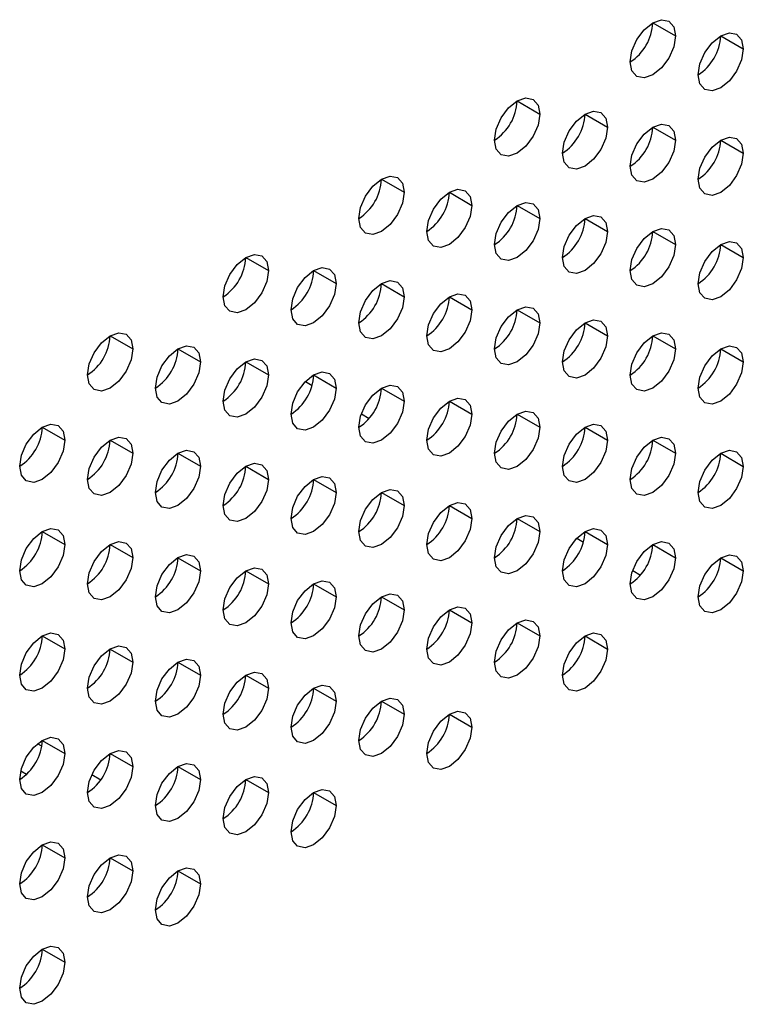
# Model space of a CAD drawing. Header units: millimetres. Extents: x 0 to 1118, y 0 to 864.
# Tile 228 of 256: x 963.87 to 966.7, y 702.76 to 706.61. Entities that reach past the tile are written whole.
import ezdxf

# ---------------------------------------------------------------- set-up
doc = ezdxf.new("R2010")
doc.units = ezdxf.units.MM

msp = doc.modelspace()

# ---------------------------------------------------------------- linework, layer by layer
at = {"color": 7, "linetype": 'Continuous', "lineweight": 25}
for p, q in [((966.3476, 706.5974), (966.436, 706.5463)), ((966.6127, 706.5463), (966.7011, 706.4953)), ((965.8172, 706.2912), (965.9056, 706.2402)), ((966.0824, 706.2401), (966.1708, 706.1891)), ((966.3476, 706.1891), (966.436, 706.1381)), ((966.6127, 706.138), (966.7011, 706.087)), ((965.2869, 705.9851), (965.3753, 705.934)), ((965.5521, 705.934), (965.6405, 705.883)), ((965.8172, 705.8829), (965.9056, 705.8319)), ((966.0824, 705.8319), (966.1708, 705.7809)), ((966.3476, 705.7808), (966.436, 705.7298)), ((966.6127, 705.7298), (966.7011, 705.6787)), ((964.7566, 705.6789), (964.845, 705.6279)), ((965.0217, 705.6278), (965.1101, 705.5768)), ((965.2869, 705.5768), (965.3753, 705.5258)), ((965.5521, 705.5257), (965.6405, 705.4747)), ((965.8172, 705.4747), (965.9056, 705.4236)), ((966.0824, 705.4236), (966.1708, 705.3726)), ((964.2263, 705.3727), (964.3146, 705.3217)), ((966.3476, 705.3725), (966.436, 705.3215)), ((964.4914, 705.3217), (964.5798, 705.2707)), ((966.6127, 705.3215), (966.7011, 705.2705)), ((964.7566, 705.2706), (964.845, 705.2196)), ((965.0217, 705.2196), (965.1101, 705.1685)), ((964.9894, 705.1938), (965.0156, 705.1787)), ((965.2869, 705.1685), (965.3753, 705.1175)), ((965.5521, 705.1175), (965.6405, 705.0664)), ((965.2082, 705.0674), (965.2387, 705.0498)), ((965.8172, 705.0664), (965.9056, 705.0154)), ((963.9611, 705.0155), (964.0495, 704.9645)), ((966.0824, 705.0153), (966.1708, 704.9643)), ((964.2263, 704.9645), (964.3146, 704.9135)), ((966.3476, 704.9643), (966.436, 704.9133)), ((964.4914, 704.9134), (964.5798, 704.8624)), ((966.6127, 704.9132), (966.7011, 704.8622)), ((964.7566, 704.8624), (964.845, 704.8113)), ((965.0217, 704.8113), (965.1101, 704.7603)), ((965.2869, 704.7602), (965.3753, 704.7092)), ((965.5521, 704.7092), (965.6405, 704.6582)), ((965.8172, 704.6581), (965.9056, 704.6071)), ((963.9611, 704.6073), (964.0495, 704.5562)), ((966.0824, 704.6071), (966.1708, 704.556)), ((964.2263, 704.5562), (964.3146, 704.5052)), ((966.05, 704.5813), (966.0763, 704.5662)), ((966.3476, 704.556), (966.436, 704.505)), ((964.4914, 704.5051), (964.5798, 704.4541)), ((966.6127, 704.5049), (966.7011, 704.4539)), ((964.7566, 704.4541), (964.845, 704.4031)), ((966.2689, 704.4549), (966.2994, 704.4373)), ((965.0217, 704.403), (965.1101, 704.352)), ((965.2869, 704.352), (965.3753, 704.3009)), ((965.5521, 704.3009), (965.6405, 704.2499)), ((965.8172, 704.2499), (965.9056, 704.1988)), ((963.9611, 704.199), (964.0495, 704.148)), ((966.0824, 704.1988), (966.1708, 704.1478)), ((964.2263, 704.1479), (964.3146, 704.0969)), ((964.4914, 704.0969), (964.5798, 704.0459)), ((964.7566, 704.0458), (964.845, 703.9948)), ((965.0217, 703.9948), (965.1101, 703.9437)), ((965.2869, 703.9437), (965.3753, 703.8927)), ((965.5521, 703.8926), (965.6405, 703.8416)), ((963.9591, 703.768), (963.9424, 703.7776)), ((963.9611, 703.7907), (964.0495, 703.7397)), ((964.2263, 703.7397), (964.3146, 703.6886)), ((964.4914, 703.6886), (964.5798, 703.6376)), ((964.1892, 703.6351), (964.1543, 703.6553)), ((964.7566, 703.6375), (964.845, 703.5865)), ((965.0217, 703.5865), (965.1101, 703.5355)), ((963.9611, 703.3825), (964.0495, 703.3314)), ((964.2263, 703.3314), (964.3146, 703.2804)), ((964.4914, 703.2803), (964.5798, 703.2293)), ((963.9611, 702.9742), (964.0495, 702.9232))]:
    msp.add_line(p, q, dxfattribs=at)
at = {"color": 8, "linetype": 'Continuous', "lineweight": 25}
msp.add_line((963.8769, 703.6711), (963.8996, 703.658), dxfattribs=at)
at = {"color": 7, "linetype": 'Continuous', "lineweight": 25, "flags": 128}
for points in [[(966.2592, 706.4443), (966.2659, 706.4872), (966.2851, 706.5314), (966.3137, 706.5701), (966.3476, 706.5974), (966.3814, 706.6091), (966.4101, 706.6036), (966.4292, 706.5815), (966.436, 706.5463)], [(966.5243, 706.3932), (966.5311, 706.4362), (966.5502, 706.4803), (966.5789, 706.519), (966.6127, 706.5463), (966.6466, 706.5581), (966.6752, 706.5525), (966.6944, 706.5305), (966.7011, 706.4953)], [(966.436, 706.5463), (966.4292, 706.5034), (966.4101, 706.4592), (966.3814, 706.4205), (966.3476, 706.3932), (966.3137, 706.3815), (966.2851, 706.3871), (966.2659, 706.4091), (966.2592, 706.4443)], [(966.7011, 706.4953), (966.6944, 706.4523), (966.6752, 706.4082), (966.6466, 706.3695), (966.6127, 706.3422), (966.5789, 706.3304), (966.5502, 706.336), (966.5311, 706.358), (966.5243, 706.3932)], [(965.7289, 706.1381), (965.7356, 706.1811), (965.7547, 706.2252), (965.7834, 706.2639), (965.8172, 706.2912), (965.8511, 706.303), (965.8797, 706.2974), (965.8989, 706.2754), (965.9056, 706.2402)], [(965.994, 706.0871), (966.0007, 706.13), (966.0199, 706.1742), (966.0486, 706.2129), (966.0824, 706.2402), (966.1162, 706.2519), (966.1449, 706.2463), (966.1641, 706.2243), (966.1708, 706.1891)], [(965.9056, 706.2402), (965.8989, 706.1972), (965.8797, 706.1531), (965.8511, 706.1144), (965.8172, 706.0871), (965.7834, 706.0753), (965.7547, 706.0809), (965.7356, 706.103), (965.7289, 706.1381)], [(966.1708, 706.1891), (966.1641, 706.1462), (966.1449, 706.102), (966.1162, 706.0633), (966.0824, 706.036), (966.0486, 706.0243), (966.0199, 706.0298), (966.0007, 706.0519), (965.994, 706.0871)], [(966.2592, 706.036), (966.2659, 706.079), (966.2851, 706.1231), (966.3137, 706.1618), (966.3476, 706.1891), (966.3814, 706.2009), (966.4101, 706.1953), (966.4292, 706.1732), (966.436, 706.1381)], [(966.436, 706.1381), (966.4292, 706.0951), (966.4101, 706.0509), (966.3814, 706.0123), (966.3476, 705.985), (966.3137, 705.9732), (966.2851, 705.9788), (966.2659, 706.0008), (966.2592, 706.036)], [(966.5243, 705.985), (966.5311, 706.0279), (966.5502, 706.0721), (966.5789, 706.1108), (966.6127, 706.138), (966.6466, 706.1498), (966.6752, 706.1442), (966.6944, 706.1222), (966.7011, 706.087)], [(966.7011, 706.087), (966.6944, 706.0441), (966.6752, 705.9999), (966.6466, 705.9612), (966.6127, 705.9339), (966.5789, 705.9222), (966.5502, 705.9277), (966.5311, 705.9498), (966.5243, 705.985)], [(965.1985, 705.832), (965.2053, 705.8749), (965.2244, 705.9191), (965.2531, 705.9578), (965.2869, 705.9851), (965.3207, 705.9968), (965.3494, 705.9913), (965.3686, 705.9692), (965.3753, 705.934)], [(965.3753, 705.934), (965.3686, 705.8911), (965.3494, 705.8469), (965.3207, 705.8082), (965.2869, 705.7809), (965.2531, 705.7692), (965.2244, 705.7747), (965.2053, 705.7968), (965.1985, 705.832)], [(965.4637, 705.7809), (965.4704, 705.8239), (965.4896, 705.868), (965.5183, 705.9067), (965.5521, 705.934), (965.5859, 705.9458), (965.6146, 705.9402), (965.6337, 705.9181), (965.6405, 705.883)], [(965.6405, 705.883), (965.6337, 705.84), (965.6146, 705.7959), (965.5859, 705.7572), (965.5521, 705.7299), (965.5183, 705.7181), (965.4896, 705.7237), (965.4704, 705.7457), (965.4637, 705.7809)], [(965.7289, 705.7299), (965.7356, 705.7728), (965.7547, 705.817), (965.7834, 705.8557), (965.8172, 705.883), (965.8511, 705.8947), (965.8797, 705.8891), (965.8989, 705.8671), (965.9056, 705.8319)], [(965.9056, 705.8319), (965.8989, 705.789), (965.8797, 705.7448), (965.8511, 705.7061), (965.8172, 705.6788), (965.7834, 705.6671), (965.7547, 705.6726), (965.7356, 705.6947), (965.7289, 705.7299)], [(965.994, 705.6788), (966.0007, 705.7217), (966.0199, 705.7659), (966.0486, 705.8046), (966.0824, 705.8319), (966.1162, 705.8437), (966.1449, 705.8381), (966.1641, 705.816), (966.1708, 705.7809)], [(966.1708, 705.7809), (966.1641, 705.7379), (966.1449, 705.6937), (966.1162, 705.6551), (966.0824, 705.6278), (966.0486, 705.616), (966.0199, 705.6216), (966.0007, 705.6436), (965.994, 705.6788)], [(966.2592, 705.6277), (966.2659, 705.6707), (966.2851, 705.7149), (966.3137, 705.7535), (966.3476, 705.7808), (966.3814, 705.7926), (966.4101, 705.787), (966.4292, 705.765), (966.436, 705.7298)], [(966.5243, 705.5767), (966.5311, 705.6196), (966.5502, 705.6638), (966.5789, 705.7025), (966.6127, 705.7298), (966.6466, 705.7415), (966.6752, 705.736), (966.6944, 705.7139), (966.7011, 705.6787)], [(966.436, 705.7298), (966.4292, 705.6868), (966.4101, 705.6427), (966.3814, 705.604), (966.3476, 705.5767), (966.3137, 705.5649), (966.2851, 705.5705), (966.2659, 705.5926), (966.2592, 705.6277)], [(964.6682, 705.5258), (964.6749, 705.5688), (964.6941, 705.6129), (964.7228, 705.6516), (964.7566, 705.6789), (964.7904, 705.6907), (964.8191, 705.6851), (964.8382, 705.663), (964.845, 705.6279)], [(966.7011, 705.6787), (966.6944, 705.6358), (966.6752, 705.5916), (966.6466, 705.5529), (966.6127, 705.5256), (966.5789, 705.5139), (966.5502, 705.5195), (966.5311, 705.5415), (966.5243, 705.5767)], [(964.845, 705.6279), (964.8382, 705.5849), (964.8191, 705.5408), (964.7904, 705.5021), (964.7566, 705.4748), (964.7228, 705.463), (964.6941, 705.4686), (964.6749, 705.4906), (964.6682, 705.5258)], [(964.9334, 705.4748), (964.9401, 705.5177), (964.9592, 705.5619), (964.9879, 705.6006), (965.0217, 705.6279), (965.0556, 705.6396), (965.0842, 705.634), (965.1034, 705.612), (965.1101, 705.5768)], [(965.1985, 705.4237), (965.2053, 705.4666), (965.2244, 705.5108), (965.2531, 705.5495), (965.2869, 705.5768), (965.3207, 705.5886), (965.3494, 705.583), (965.3686, 705.5609), (965.3753, 705.5258)], [(965.1101, 705.5768), (965.1034, 705.5339), (965.0842, 705.4897), (965.0556, 705.451), (965.0217, 705.4237), (964.9879, 705.412), (964.9592, 705.4175), (964.9401, 705.4396), (964.9334, 705.4748)], [(965.3753, 705.5258), (965.3686, 705.4828), (965.3494, 705.4386), (965.3207, 705.4), (965.2869, 705.3727), (965.2531, 705.3609), (965.2244, 705.3665), (965.2053, 705.3885), (965.1985, 705.4237)], [(965.4637, 705.3726), (965.4704, 705.4156), (965.4896, 705.4598), (965.5183, 705.4984), (965.5521, 705.5257), (965.5859, 705.5375), (965.6146, 705.5319), (965.6337, 705.5099), (965.6405, 705.4747)], [(965.6405, 705.4747), (965.6337, 705.4318), (965.6146, 705.3876), (965.5859, 705.3489), (965.5521, 705.3216), (965.5183, 705.3098), (965.4896, 705.3154), (965.4704, 705.3375), (965.4637, 705.3726)], [(965.7289, 705.3216), (965.7356, 705.3645), (965.7547, 705.4087), (965.7834, 705.4474), (965.8172, 705.4747), (965.8511, 705.4864), (965.8797, 705.4809), (965.8989, 705.4588), (965.9056, 705.4236)], [(965.994, 705.2705), (966.0007, 705.3135), (966.0199, 705.3576), (966.0486, 705.3963), (966.0824, 705.4236), (966.1162, 705.4354), (966.1449, 705.4298), (966.1641, 705.4078), (966.1708, 705.3726)], [(965.9056, 705.4236), (965.8989, 705.3807), (965.8797, 705.3365), (965.8511, 705.2978), (965.8172, 705.2705), (965.7834, 705.2588), (965.7547, 705.2644), (965.7356, 705.2864), (965.7289, 705.3216)], [(964.1379, 705.2197), (964.1446, 705.2626), (964.1638, 705.3068), (964.1924, 705.3455), (964.2263, 705.3728), (964.2601, 705.3845), (964.2888, 705.3789), (964.3079, 705.3569), (964.3146, 705.3217)], [(966.1708, 705.3726), (966.1641, 705.3296), (966.1449, 705.2855), (966.1162, 705.2468), (966.0824, 705.2195), (966.0486, 705.2077), (966.0199, 705.2133), (966.0007, 705.2354), (965.994, 705.2705)], [(966.2592, 705.2195), (966.2659, 705.2624), (966.2851, 705.3066), (966.3137, 705.3453), (966.3476, 705.3726), (966.3814, 705.3843), (966.4101, 705.3787), (966.4292, 705.3567), (966.436, 705.3215)], [(964.3146, 705.3217), (964.3079, 705.2788), (964.2888, 705.2346), (964.2601, 705.1959), (964.2263, 705.1686), (964.1924, 705.1569), (964.1638, 705.1624), (964.1446, 705.1845), (964.1379, 705.2197)], [(964.403, 705.1686), (964.4098, 705.2116), (964.4289, 705.2557), (964.4576, 705.2944), (964.4914, 705.3217), (964.5252, 705.3335), (964.5539, 705.3279), (964.5731, 705.3058), (964.5798, 705.2707)], [(966.436, 705.3215), (966.4292, 705.2786), (966.4101, 705.2344), (966.3814, 705.1957), (966.3476, 705.1684), (966.3137, 705.1567), (966.2851, 705.1622), (966.2659, 705.1843), (966.2592, 705.2195)], [(966.5243, 705.1684), (966.5311, 705.2114), (966.5502, 705.2555), (966.5789, 705.2942), (966.6127, 705.3215), (966.6466, 705.3333), (966.6752, 705.3277), (966.6944, 705.3056), (966.7011, 705.2705)], [(964.6682, 705.1176), (964.6749, 705.1605), (964.6941, 705.2047), (964.7228, 705.2433), (964.7566, 705.2706), (964.7904, 705.2824), (964.8191, 705.2768), (964.8382, 705.2548), (964.845, 705.2196)], [(964.5798, 705.2707), (964.5731, 705.2277), (964.5539, 705.1835), (964.5252, 705.1449), (964.4914, 705.1176), (964.4576, 705.1058), (964.4289, 705.1114), (964.4098, 705.1334), (964.403, 705.1686)], [(966.7011, 705.2705), (966.6944, 705.2275), (966.6752, 705.1833), (966.6466, 705.1447), (966.6127, 705.1174), (966.5789, 705.1056), (966.5502, 705.1112), (966.5311, 705.1332), (966.5243, 705.1684)], [(964.845, 705.2196), (964.8382, 705.1767), (964.8191, 705.1325), (964.7904, 705.0938), (964.7566, 705.0665), (964.7228, 705.0548), (964.6941, 705.0603), (964.6749, 705.0824), (964.6682, 705.1176)], [(964.9334, 705.0665), (964.9401, 705.1094), (964.9592, 705.1536), (964.9879, 705.1923), (965.0217, 705.2196), (965.0556, 705.2313), (965.0842, 705.2258), (965.1034, 705.2037), (965.1101, 705.1685)], [(965.1101, 705.1685), (965.1034, 705.1256), (965.0842, 705.0814), (965.0556, 705.0427), (965.0217, 705.0155), (964.9879, 705.0037), (964.9592, 705.0093), (964.9401, 705.0313), (964.9334, 705.0665)], [(965.1985, 705.0154), (965.2053, 705.0584), (965.2244, 705.1026), (965.2531, 705.1412), (965.2869, 705.1685), (965.3207, 705.1803), (965.3494, 705.1747), (965.3686, 705.1527), (965.3753, 705.1175)], [(965.4637, 704.9644), (965.4704, 705.0073), (965.4896, 705.0515), (965.5183, 705.0902), (965.5521, 705.1175), (965.5859, 705.1292), (965.6146, 705.1237), (965.6337, 705.1016), (965.6405, 705.0664)], [(965.3753, 705.1175), (965.3686, 705.0745), (965.3494, 705.0304), (965.3207, 704.9917), (965.2869, 704.9644), (965.2531, 704.9526), (965.2244, 704.9582), (965.2053, 704.9803), (965.1985, 705.0154)], [(965.6405, 705.0664), (965.6337, 705.0235), (965.6146, 704.9793), (965.5859, 704.9406), (965.5521, 704.9133), (965.5183, 704.9016), (965.4896, 704.9071), (965.4704, 704.9292), (965.4637, 704.9644)], [(965.7289, 704.9133), (965.7356, 704.9563), (965.7547, 705.0004), (965.7834, 705.0391), (965.8172, 705.0664), (965.8511, 705.0782), (965.8797, 705.0726), (965.8989, 705.0505), (965.9056, 705.0154)], [(963.8727, 704.8625), (963.8794, 704.9054), (963.8986, 704.9496), (963.9273, 704.9883), (963.9611, 705.0156), (963.9949, 705.0273), (964.0236, 705.0217), (964.0427, 704.9997), (964.0495, 704.9645)], [(965.9056, 705.0154), (965.8989, 704.9724), (965.8797, 704.9283), (965.8511, 704.8896), (965.8172, 704.8623), (965.7834, 704.8505), (965.7547, 704.8561), (965.7356, 704.8781), (965.7289, 704.9133)], [(965.994, 704.8623), (966.0007, 704.9052), (966.0199, 704.9494), (966.0486, 704.9881), (966.0824, 705.0154), (966.1162, 705.0271), (966.1449, 705.0215), (966.1641, 704.9995), (966.1708, 704.9643)], [(964.1379, 704.8114), (964.1446, 704.8543), (964.1638, 704.8985), (964.1924, 704.9372), (964.2263, 704.9645), (964.2601, 704.9763), (964.2888, 704.9707), (964.3079, 704.9486), (964.3146, 704.9135)], [(966.2592, 704.8112), (966.2659, 704.8541), (966.2851, 704.8983), (966.3137, 704.937), (966.3476, 704.9643), (966.3814, 704.9761), (966.4101, 704.9705), (966.4292, 704.9484), (966.436, 704.9133)], [(964.0495, 704.9645), (964.0427, 704.9216), (964.0236, 704.8774), (963.9949, 704.8387), (963.9611, 704.8114), (963.9273, 704.7997), (963.8986, 704.8052), (963.8794, 704.8273), (963.8727, 704.8625)], [(966.1708, 704.9643), (966.1641, 704.9214), (966.1449, 704.8772), (966.1162, 704.8385), (966.0824, 704.8112), (966.0486, 704.7995), (966.0199, 704.805), (966.0007, 704.8271), (965.994, 704.8623)], [(964.3146, 704.9135), (964.3079, 704.8705), (964.2888, 704.8263), (964.2601, 704.7877), (964.2263, 704.7604), (964.1924, 704.7486), (964.1638, 704.7542), (964.1446, 704.7762), (964.1379, 704.8114)], [(964.403, 704.7603), (964.4098, 704.8033), (964.4289, 704.8475), (964.4576, 704.8861), (964.4914, 704.9134), (964.5252, 704.9252), (964.5539, 704.9196), (964.5731, 704.8976), (964.5798, 704.8624)], [(966.436, 704.9133), (966.4292, 704.8703), (966.4101, 704.8261), (966.3814, 704.7875), (966.3476, 704.7602), (966.3137, 704.7484), (966.2851, 704.754), (966.2659, 704.776), (966.2592, 704.8112)], [(966.5243, 704.7601), (966.5311, 704.8031), (966.5502, 704.8473), (966.5789, 704.8859), (966.6127, 704.9132), (966.6466, 704.925), (966.6752, 704.9194), (966.6944, 704.8974), (966.7011, 704.8622)], [(964.5798, 704.8624), (964.5731, 704.8194), (964.5539, 704.7753), (964.5252, 704.7366), (964.4914, 704.7093), (964.4576, 704.6975), (964.4289, 704.7031), (964.4098, 704.7252), (964.403, 704.7603)], [(964.6682, 704.7093), (964.6749, 704.7522), (964.6941, 704.7964), (964.7228, 704.8351), (964.7566, 704.8624), (964.7904, 704.8741), (964.8191, 704.8686), (964.8382, 704.8465), (964.845, 704.8113)], [(966.7011, 704.8622), (966.6944, 704.8192), (966.6752, 704.7751), (966.6466, 704.7364), (966.6127, 704.7091), (966.5789, 704.6973), (966.5502, 704.7029), (966.5311, 704.725), (966.5243, 704.7601)], [(964.9334, 704.6582), (964.9401, 704.7012), (964.9592, 704.7453), (964.9879, 704.784), (965.0217, 704.8113), (965.0556, 704.8231), (965.0842, 704.8175), (965.1034, 704.7955), (965.1101, 704.7603)], [(964.845, 704.8113), (964.8382, 704.7684), (964.8191, 704.7242), (964.7904, 704.6855), (964.7566, 704.6582), (964.7228, 704.6465), (964.6941, 704.6521), (964.6749, 704.6741), (964.6682, 704.7093)], [(965.1101, 704.7603), (965.1034, 704.7173), (965.0842, 704.6732), (965.0556, 704.6345), (965.0217, 704.6072), (964.9879, 704.5954), (964.9592, 704.601), (964.9401, 704.623), (964.9334, 704.6582)], [(965.1985, 704.6072), (965.2053, 704.6501), (965.2244, 704.6943), (965.2531, 704.733), (965.2869, 704.7603), (965.3207, 704.772), (965.3494, 704.7664), (965.3686, 704.7444), (965.3753, 704.7092)], [(965.3753, 704.7092), (965.3686, 704.6663), (965.3494, 704.6221), (965.3207, 704.5834), (965.2869, 704.5561), (965.2531, 704.5444), (965.2244, 704.5499), (965.2053, 704.572), (965.1985, 704.6072)], [(965.4637, 704.5561), (965.4704, 704.599), (965.4896, 704.6432), (965.5183, 704.6819), (965.5521, 704.7092), (965.5859, 704.721), (965.6146, 704.7154), (965.6337, 704.6933), (965.6405, 704.6582)], [(965.7289, 704.505), (965.7356, 704.548), (965.7547, 704.5922), (965.7834, 704.6308), (965.8172, 704.6581), (965.8511, 704.6699), (965.8797, 704.6643), (965.8989, 704.6423), (965.9056, 704.6071)], [(965.6405, 704.6582), (965.6337, 704.6152), (965.6146, 704.571), (965.5859, 704.5324), (965.5521, 704.5051), (965.5183, 704.4933), (965.4896, 704.4989), (965.4704, 704.5209), (965.4637, 704.5561)], [(963.8727, 704.4542), (963.8794, 704.4971), (963.8986, 704.5413), (963.9273, 704.58), (963.9611, 704.6073), (963.9949, 704.619), (964.0236, 704.6135), (964.0427, 704.5914), (964.0495, 704.5562)], [(965.9056, 704.6071), (965.8989, 704.5642), (965.8797, 704.52), (965.8511, 704.4813), (965.8172, 704.454), (965.7834, 704.4422), (965.7547, 704.4478), (965.7356, 704.4699), (965.7289, 704.505)], [(965.994, 704.454), (966.0007, 704.4969), (966.0199, 704.5411), (966.0486, 704.5798), (966.0824, 704.6071), (966.1162, 704.6188), (966.1449, 704.6133), (966.1641, 704.5912), (966.1708, 704.556)], [(964.0495, 704.5562), (964.0427, 704.5133), (964.0236, 704.4691), (963.9949, 704.4304), (963.9611, 704.4031), (963.9273, 704.3914), (963.8986, 704.397), (963.8794, 704.419), (963.8727, 704.4542)], [(964.1379, 704.4031), (964.1446, 704.4461), (964.1638, 704.4902), (964.1924, 704.5289), (964.2263, 704.5562), (964.2601, 704.568), (964.2888, 704.5624), (964.3079, 704.5404), (964.3146, 704.5052)], [(966.1708, 704.556), (966.1641, 704.5131), (966.1449, 704.4689), (966.1162, 704.4302), (966.0824, 704.4029), (966.0486, 704.3912), (966.0199, 704.3968), (966.0007, 704.4188), (965.994, 704.454)], [(966.2592, 704.4029), (966.2659, 704.4459), (966.2851, 704.49), (966.3137, 704.5287), (966.3476, 704.556), (966.3814, 704.5678), (966.4101, 704.5622), (966.4292, 704.5402), (966.436, 704.505)], [(964.403, 704.3521), (964.4098, 704.395), (964.4289, 704.4392), (964.4576, 704.4779), (964.4914, 704.5052), (964.5252, 704.5169), (964.5539, 704.5113), (964.5731, 704.4893), (964.5798, 704.4541)], [(966.5243, 704.3519), (966.5311, 704.3948), (966.5502, 704.439), (966.5789, 704.4777), (966.6127, 704.505), (966.6466, 704.5167), (966.6752, 704.5112), (966.6944, 704.4891), (966.7011, 704.4539)], [(964.3146, 704.5052), (964.3079, 704.4622), (964.2888, 704.4181), (964.2601, 704.3794), (964.2263, 704.3521), (964.1924, 704.3403), (964.1638, 704.3459), (964.1446, 704.368), (964.1379, 704.4031)], [(966.436, 704.505), (966.4292, 704.462), (966.4101, 704.4179), (966.3814, 704.3792), (966.3476, 704.3519), (966.3137, 704.3401), (966.2851, 704.3457), (966.2659, 704.3678), (966.2592, 704.4029)], [(964.5798, 704.4541), (964.5731, 704.4112), (964.5539, 704.367), (964.5252, 704.3283), (964.4914, 704.301), (964.4576, 704.2893), (964.4289, 704.2948), (964.4098, 704.3169), (964.403, 704.3521)], [(964.6682, 704.301), (964.6749, 704.344), (964.6941, 704.3881), (964.7228, 704.4268), (964.7566, 704.4541), (964.7904, 704.4659), (964.8191, 704.4603), (964.8382, 704.4382), (964.845, 704.4031)], [(966.7011, 704.4539), (966.6944, 704.411), (966.6752, 704.3668), (966.6466, 704.3281), (966.6127, 704.3008), (966.5789, 704.2891), (966.5502, 704.2946), (966.5311, 704.3167), (966.5243, 704.3519)], [(964.845, 704.4031), (964.8382, 704.3601), (964.8191, 704.3159), (964.7904, 704.2773), (964.7566, 704.25), (964.7228, 704.2382), (964.6941, 704.2438), (964.6749, 704.2658), (964.6682, 704.301)], [(964.9334, 704.25), (964.9401, 704.2929), (964.9592, 704.3371), (964.9879, 704.3758), (965.0217, 704.403), (965.0556, 704.4148), (965.0842, 704.4092), (965.1034, 704.3872), (965.1101, 704.352)], [(965.1985, 704.1989), (965.2053, 704.2418), (965.2244, 704.286), (965.2531, 704.3247), (965.2869, 704.352), (965.3207, 704.3637), (965.3494, 704.3582), (965.3686, 704.3361), (965.3753, 704.3009)], [(965.1101, 704.352), (965.1034, 704.3091), (965.0842, 704.2649), (965.0556, 704.2262), (965.0217, 704.1989), (964.9879, 704.1872), (964.9592, 704.1927), (964.9401, 704.2148), (964.9334, 704.25)], [(965.3753, 704.3009), (965.3686, 704.258), (965.3494, 704.2138), (965.3207, 704.1751), (965.2869, 704.1479), (965.2531, 704.1361), (965.2244, 704.1417), (965.2053, 704.1637), (965.1985, 704.1989)], [(965.4637, 704.1478), (965.4704, 704.1908), (965.4896, 704.235), (965.5183, 704.2736), (965.5521, 704.3009), (965.5859, 704.3127), (965.6146, 704.3071), (965.6337, 704.2851), (965.6405, 704.2499)], [(965.6405, 704.2499), (965.6337, 704.2069), (965.6146, 704.1628), (965.5859, 704.1241), (965.5521, 704.0968), (965.5183, 704.085), (965.4896, 704.0906), (965.4704, 704.1127), (965.4637, 704.1478)], [(965.7289, 704.0968), (965.7356, 704.1397), (965.7547, 704.1839), (965.7834, 704.2226), (965.8172, 704.2499), (965.8511, 704.2616), (965.8797, 704.2561), (965.8989, 704.234), (965.9056, 704.1988)], [(963.8727, 704.0459), (963.8794, 704.0889), (963.8986, 704.133), (963.9273, 704.1717), (963.9611, 704.199), (963.9949, 704.2108), (964.0236, 704.2052), (964.0427, 704.1831), (964.0495, 704.148)], [(965.994, 704.0457), (966.0007, 704.0887), (966.0199, 704.1328), (966.0486, 704.1715), (966.0824, 704.1988), (966.1162, 704.2106), (966.1449, 704.205), (966.1641, 704.1829), (966.1708, 704.1478)], [(965.9056, 704.1988), (965.8989, 704.1559), (965.8797, 704.1117), (965.8511, 704.073), (965.8172, 704.0457), (965.7834, 704.034), (965.7547, 704.0395), (965.7356, 704.0616), (965.7289, 704.0968)], [(964.0495, 704.148), (964.0427, 704.105), (964.0236, 704.0609), (963.9949, 704.0222), (963.9611, 703.9949), (963.9273, 703.9831), (963.8986, 703.9887), (963.8794, 704.0107), (963.8727, 704.0459)], [(964.1379, 703.9949), (964.1446, 704.0378), (964.1638, 704.082), (964.1924, 704.1207), (964.2263, 704.148), (964.2601, 704.1597), (964.2888, 704.1541), (964.3079, 704.1321), (964.3146, 704.0969)], [(966.1708, 704.1478), (966.1641, 704.1048), (966.1449, 704.0607), (966.1162, 704.022), (966.0824, 703.9947), (966.0486, 703.9829), (966.0199, 703.9885), (966.0007, 704.0105), (965.994, 704.0457)], [(964.3146, 704.0969), (964.3079, 704.054), (964.2888, 704.0098), (964.2601, 703.9711), (964.2263, 703.9438), (964.1924, 703.9321), (964.1638, 703.9376), (964.1446, 703.9597), (964.1379, 703.9949)], [(964.403, 703.9438), (964.4098, 703.9867), (964.4289, 704.0309), (964.4576, 704.0696), (964.4914, 704.0969), (964.5252, 704.1087), (964.5539, 704.1031), (964.5731, 704.081), (964.5798, 704.0459)], [(964.6682, 703.8927), (964.6749, 703.9357), (964.6941, 703.9799), (964.7228, 704.0185), (964.7566, 704.0458), (964.7904, 704.0576), (964.8191, 704.052), (964.8382, 704.03), (964.845, 703.9948)], [(964.5798, 704.0459), (964.5731, 704.0029), (964.5539, 703.9587), (964.5252, 703.9201), (964.4914, 703.8928), (964.4576, 703.881), (964.4289, 703.8866), (964.4098, 703.9086), (964.403, 703.9438)], [(964.845, 703.9948), (964.8382, 703.9518), (964.8191, 703.9077), (964.7904, 703.869), (964.7566, 703.8417), (964.7228, 703.8299), (964.6941, 703.8355), (964.6749, 703.8576), (964.6682, 703.8927)], [(964.9334, 703.8417), (964.9401, 703.8846), (964.9592, 703.9288), (964.9879, 703.9675), (965.0217, 703.9948), (965.0556, 704.0065), (965.0842, 704.001), (965.1034, 703.9789), (965.1101, 703.9437)], [(965.1101, 703.9437), (965.1034, 703.9008), (965.0842, 703.8566), (965.0556, 703.8179), (965.0217, 703.7906), (964.9879, 703.7789), (964.9592, 703.7845), (964.9401, 703.8065), (964.9334, 703.8417)], [(965.1985, 703.7906), (965.2053, 703.8336), (965.2244, 703.8777), (965.2531, 703.9164), (965.2869, 703.9437), (965.3207, 703.9555), (965.3494, 703.9499), (965.3686, 703.9279), (965.3753, 703.8927)], [(965.3753, 703.8927), (965.3686, 703.8497), (965.3494, 703.8056), (965.3207, 703.7669), (965.2869, 703.7396), (965.2531, 703.7278), (965.2244, 703.7334), (965.2053, 703.7554), (965.1985, 703.7906)], [(965.4637, 703.7396), (965.4704, 703.7825), (965.4896, 703.8267), (965.5183, 703.8654), (965.5521, 703.8927), (965.5859, 703.9044), (965.6146, 703.8988), (965.6337, 703.8768), (965.6405, 703.8416)], [(965.6405, 703.8416), (965.6337, 703.7987), (965.6146, 703.7545), (965.5859, 703.7158), (965.5521, 703.6885), (965.5183, 703.6768), (965.4896, 703.6823), (965.4704, 703.7044), (965.4637, 703.7396)], [(963.8727, 703.6376), (963.8794, 703.6806), (963.8986, 703.7248), (963.9273, 703.7634), (963.9611, 703.7907), (963.9949, 703.8025), (964.0236, 703.7969), (964.0427, 703.7749), (964.0495, 703.7397)], [(964.0495, 703.7397), (964.0427, 703.6968), (964.0236, 703.6526), (963.9949, 703.6139), (963.9611, 703.5866), (963.9273, 703.5748), (963.8986, 703.5804), (963.8794, 703.6025), (963.8727, 703.6376)], [(964.1379, 703.5866), (964.1446, 703.6295), (964.1638, 703.6737), (964.1924, 703.7124), (964.2263, 703.7397), (964.2601, 703.7514), (964.2888, 703.7459), (964.3079, 703.7238), (964.3146, 703.6886)], [(964.403, 703.5355), (964.4098, 703.5785), (964.4289, 703.6226), (964.4576, 703.6613), (964.4914, 703.6886), (964.5252, 703.7004), (964.5539, 703.6948), (964.5731, 703.6728), (964.5798, 703.6376)], [(964.3146, 703.6886), (964.3079, 703.6457), (964.2888, 703.6015), (964.2601, 703.5628), (964.2263, 703.5355), (964.1924, 703.5238), (964.1638, 703.5294), (964.1446, 703.5514), (964.1379, 703.5866)], [(964.5798, 703.6376), (964.5731, 703.5946), (964.5539, 703.5505), (964.5252, 703.5118), (964.4914, 703.4845), (964.4576, 703.4727), (964.4289, 703.4783), (964.4098, 703.5004), (964.403, 703.5355)], [(964.6682, 703.4845), (964.6749, 703.5274), (964.6941, 703.5716), (964.7228, 703.6103), (964.7566, 703.6376), (964.7904, 703.6493), (964.8191, 703.6437), (964.8382, 703.6217), (964.845, 703.5865)], [(964.845, 703.5865), (964.8382, 703.5436), (964.8191, 703.4994), (964.7904, 703.4607), (964.7566, 703.4334), (964.7228, 703.4217), (964.6941, 703.4272), (964.6749, 703.4493), (964.6682, 703.4845)], [(964.9334, 703.4334), (964.9401, 703.4764), (964.9592, 703.5205), (964.9879, 703.5592), (965.0217, 703.5865), (965.0556, 703.5983), (965.0842, 703.5927), (965.1034, 703.5706), (965.1101, 703.5355)], [(965.1101, 703.5355), (965.1034, 703.4925), (965.0842, 703.4483), (965.0556, 703.4097), (965.0217, 703.3824), (964.9879, 703.3706), (964.9592, 703.3762), (964.9401, 703.3982), (964.9334, 703.4334)], [(963.8727, 703.2294), (963.8794, 703.2723), (963.8986, 703.3165), (963.9273, 703.3552), (963.9611, 703.3825), (963.9949, 703.3942), (964.0236, 703.3887), (964.0427, 703.3666), (964.0495, 703.3314)], [(964.0495, 703.3314), (964.0427, 703.2885), (964.0236, 703.2443), (963.9949, 703.2056), (963.9611, 703.1783), (963.9273, 703.1666), (963.8986, 703.1721), (963.8794, 703.1942), (963.8727, 703.2294)], [(964.1379, 703.1783), (964.1446, 703.2213), (964.1638, 703.2654), (964.1924, 703.3041), (964.2263, 703.3314), (964.2601, 703.3432), (964.2888, 703.3376), (964.3079, 703.3155), (964.3146, 703.2804)], [(964.3146, 703.2804), (964.3079, 703.2374), (964.2888, 703.1933), (964.2601, 703.1546), (964.2263, 703.1273), (964.1924, 703.1155), (964.1638, 703.1211), (964.1446, 703.1431), (964.1379, 703.1783)], [(964.403, 703.1273), (964.4098, 703.1702), (964.4289, 703.2144), (964.4576, 703.2531), (964.4914, 703.2804), (964.5252, 703.2921), (964.5539, 703.2865), (964.5731, 703.2645), (964.5798, 703.2293)], [(964.5798, 703.2293), (964.5731, 703.1864), (964.5539, 703.1422), (964.5252, 703.1035), (964.4914, 703.0762), (964.4576, 703.0645), (964.4289, 703.07), (964.4098, 703.0921), (964.403, 703.1273)], [(963.8727, 702.8211), (963.8794, 702.8641), (963.8986, 702.9082), (963.9273, 702.9469), (963.9611, 702.9742), (963.9949, 702.986), (964.0236, 702.9804), (964.0427, 702.9583), (964.0495, 702.9232)], [(964.0495, 702.9232), (964.0427, 702.8802), (964.0236, 702.836), (963.9949, 702.7974), (963.9611, 702.7701), (963.9273, 702.7583), (963.8986, 702.7639), (963.8794, 702.7859), (963.8727, 702.8211)]]:
    msp.add_lwpolyline(points, dxfattribs=at)
at = {"color": 7, "linetype": 'Continuous', "lineweight": 25}
for centre in [(966.1557, 706.6061), (966.4208, 706.555), (965.6253, 706.2999), (965.8905, 706.2489), (966.1557, 706.1978), (966.4208, 706.1468), (965.095, 705.9938), (965.3602, 705.9427), (965.6253, 705.8917), (965.8905, 705.8406), (966.1557, 705.7896), (966.4208, 705.7385), (964.5647, 705.6876), (964.8298, 705.6366), (965.095, 705.5855), (965.3602, 705.5345), (965.6253, 705.4834), (965.8905, 705.4323), (964.0343, 705.3815), (966.1557, 705.3813), (964.2995, 705.3304), (966.4208, 705.3302), (964.5647, 705.2794), (964.8298, 705.2283), (965.095, 705.1772), (965.3602, 705.1262), (965.6253, 705.0751), (963.7692, 705.0243), (965.8905, 705.0241), (964.0343, 704.9732), (966.1557, 704.973), (964.2995, 704.9222), (966.4208, 704.922), (964.5647, 704.8711), (964.8298, 704.82), (965.095, 704.769), (965.3602, 704.7179), (965.6253, 704.6669), (963.7692, 704.616), (965.8905, 704.6158), (964.0343, 704.5649), (966.1557, 704.5647), (964.2995, 704.5139), (966.4208, 704.5137), (964.5647, 704.4628), (964.8298, 704.4118), (965.095, 704.3607), (965.3602, 704.3096), (965.6253, 704.2586), (963.7692, 704.2077), (965.8905, 704.2075), (964.0343, 704.1567), (964.2995, 704.1056), (964.5647, 704.0546), (964.8298, 704.0035), (965.095, 703.9524), (965.3602, 703.9014), (963.7692, 703.7995), (964.0343, 703.7484), (964.2995, 703.6973), (964.5647, 703.6463), (964.8298, 703.5952), (963.7692, 703.3912), (964.0343, 703.3401), (964.2995, 703.2891), (963.7692, 702.9829)]:
    msp.add_arc(centre, 0.1921, 302.6055, 357.3945, dxfattribs=at)

doc.saveas('drawing.dxf')
